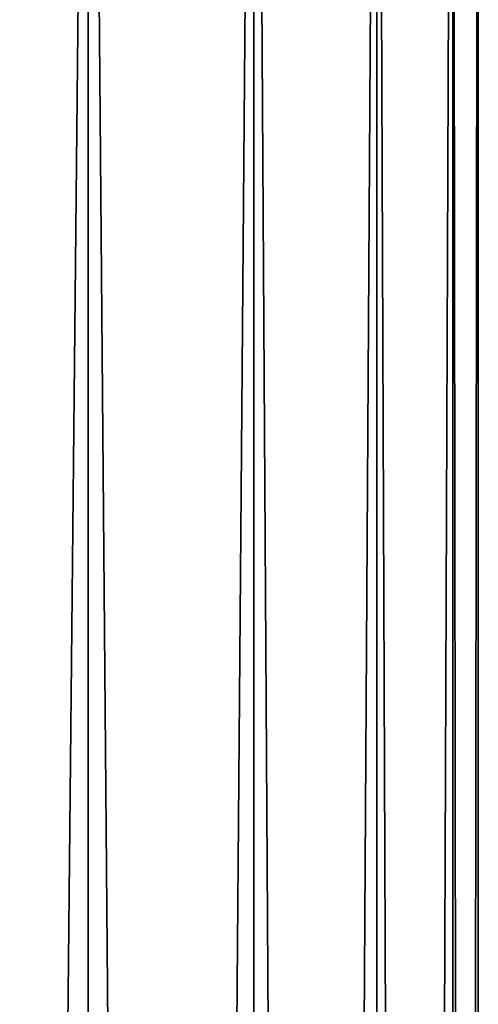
# Model space of a CAD drawing. Header units: metres. Extents: x -40 to 117, y -433 to 89.
# Tile 210 of 256: x 8.52 to 13, y -143.94 to -134.33. Entities that reach past the tile are written whole.
import ezdxf

# ---------------------------------------------------------------- set-up
doc = ezdxf.new("R2010")
doc.units = ezdxf.units.M
doc.layers.add('solid_506114_24501146', color=7, linetype='CONTINUOUS')
doc.layers.add('solid_506114_24501146_02', color=7, linetype='CONTINUOUS')

msp = doc.modelspace()

# ---------------------------------------------------------------- linework, layer by layer
at = {"layer": 'solid_506114_24501146'}
for points in [[(9.192389, -316.012909, 283.583984), (9.192389, -121.217926, 249.236389), (7.222413, -120.937187, 250.828537)], [(7.222413, -315.732147, 285.176147), (9.192389, -316.012909, 283.583984), (7.222413, -120.937187, 250.828537)]]:
    msp.add_3dface(points, dxfattribs=at)
at = {"layer": 'solid_506114_24501146_02'}
for points in [[(10.809105, -316.35498, 281.643951), (10.809105, -121.560013, 247.296341), (9.192389, -121.217926, 249.236389)], [(9.192389, -316.012909, 283.583984), (10.809105, -316.35498, 281.643951), (9.192389, -121.217926, 249.236389)], [(12.010434, -316.74527, 279.430573), (12.010434, -121.950287, 245.082962), (10.809105, -121.560013, 247.296341)], [(10.809105, -316.35498, 281.643951), (12.010434, -316.74527, 279.430573), (10.809105, -121.560013, 247.296341)], [(12.750209, -317.168732, 277.0289), (12.750209, -122.373764, 242.68129), (12.010434, -121.950287, 245.082962)], [(12.010434, -316.74527, 279.430573), (12.750209, -317.168732, 277.0289), (12.010434, -121.950287, 245.082962)], [(13, -317.609131, 274.53125), (13, -122.814171, 240.183655), (12.750209, -122.373764, 242.68129)], [(12.750209, -317.168732, 277.0289), (13, -317.609131, 274.53125), (12.750209, -122.373764, 242.68129)], [(12.750209, -318.04953, 272.03363), (12.750209, -123.25457, 237.686005), (13, -122.814171, 240.183655)], [(13, -317.609131, 274.53125), (12.750209, -318.04953, 272.03363), (13, -122.814171, 240.183655)], [(12.010434, -318.473022, 269.631958), (12.010434, -123.678047, 235.284348), (12.750209, -123.25457, 237.686005)], [(12.750209, -318.04953, 272.03363), (12.010434, -318.473022, 269.631958), (12.750209, -123.25457, 237.686005)], [(10.809105, -318.863312, 267.418579), (10.809105, -124.068329, 233.070969), (12.010434, -123.678047, 235.284348)], [(12.010434, -318.473022, 269.631958), (10.809105, -318.863312, 267.418579), (12.010434, -123.678047, 235.284348)], [(9.192389, -319.205383, 265.478516), (9.192389, -124.410408, 231.13092), (10.809105, -124.068329, 233.070969)], [(10.809105, -318.863312, 267.418579), (9.192389, -319.205383, 265.478516), (10.809105, -124.068329, 233.070969)], [(7.222413, -319.486115, 263.886383), (7.222413, -124.691147, 229.538757), (9.192389, -124.410408, 231.13092)], [(9.192389, -319.205383, 265.478516), (7.222413, -319.486115, 263.886383), (9.192389, -124.410408, 231.13092)]]:
    msp.add_3dface(points, dxfattribs=at)

doc.saveas('drawing.dxf')
